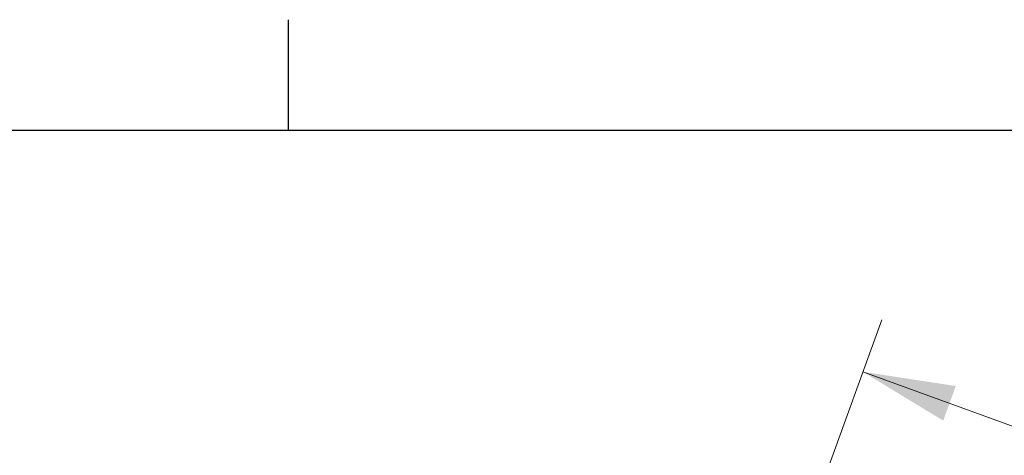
# Model space of a CAD drawing. Header units: inches. Extents: x 0.2 to 16.8, y 0.1 to 10.9.
# Tile 50 of 76: x 8.213 to 9.265, y 10.338 to 10.803. Entities that reach past the tile are written whole.
import ezdxf

# ---------------------------------------------------------------- set-up
doc = ezdxf.new("R2010")
doc.units = ezdxf.units.IN
doc.header["$MEASUREMENT"] = 0
doc.styles.add('SLDTEXTSTYLE0', font='TXT', dxfattribs={"width": 0.75})
doc.dimstyles.new('SLDDIMSTYLE20', dxfattribs={"dimtxt": 0.11811, "dimasz": 0.098425, "dimexe": 0, "dimexo": 0.0625, "dimgap": 0.029528, "dimtad": 0, "dimtih": 1, "dimtoh": 1, "dimdec": 0, "dimlfac": 355.6, "dimrnd": 1e-09, "dimzin": 12, "dimdsep": 46, "dimtxsty": 'SLDTEXTSTYLE0', "dimsah": 1, "dimcen": 0.09, "dimadec": 0, "dimazin": 3, "dimtfac": 1, "dimtdec": 0, "dimtofl": 0, "dimtmove": 0, "dimatfit": 3, "dimfxl": 0, "dimfrac": 2, "dimtolj": 1, "dimtzin": 12, "dimarcsym": 0})

# ---------------------------------------------------------------- blocks, each defined once
blk = doc.blocks.new('_D_20')
at = {"color": 7, "linetype": 'Continuous', "lineweight": 0}
for p, q in [((8.9858, 10.075), (9.134, 10.4823)), ((9.1138, 10.4269), (9.4705, 10.297)), ((9.7722, 10.273), (9.7362, 10.273)), ((9.7362, 10.273), (9.7362, 10.0855)), ((10.0776, 10.273), (10.1136, 10.273)), ((10.1136, 10.273), (10.1136, 10.0855)), ((9.7362, 10.0855), (9.7722, 10.0855)), ((10.1136, 10.0855), (10.0776, 10.0855)), ((10.3891, 9.9627), (10.1175, 10.0615)), ((10.2611, 9.6109), (10.4093, 10.0182))]:
    blk.add_line(p, q, dxfattribs=at)
at = {"color": 7, "linetype": 'Continuous', "lineweight": 18}
for points in [[(9.1138, 10.4269), (9.1996, 10.3747), (9.2131, 10.4117)], [(10.3891, 9.9627), (10.3034, 10.0148), (10.2899, 9.9778)]]:
    blk.add_solid(points, dxfattribs=at)
at = {"color": 7, "linetype": 'Continuous', "lineweight": 18, "char_height": 0.11811, "attachment_point": 1, "style": 'SLDTEXTSTYLE0'}
for s, insert in [('483', (9.4384, 10.2378)), ('19.0', (9.7722, 10.2378))]:
    blk.add_mtext(s, dxfattribs=dict(at, insert=insert))

msp = doc.modelspace()

# ---------------------------------------------------------------- linework, layer by layer
at = {"color": 7, "linetype": 'Continuous', "lineweight": 25}
for p, q in [((8.5, 10.685), (8.5, 10.8031)), ((0.315, 10.685), (16.685, 10.685)), ((8.5, 10.6851), (8.5, 10.685))]:
    msp.add_line(p, q, dxfattribs=at)

# ---------------------------------------------------------------- dimensions: what is measured, and where the dimension line sits
at = {"color": 7, "linetype": 'Continuous', "lineweight": 18}
dim = msp.add_linear_dim(base=(10.3891, 9.9627), p1=(8.9656, 10.0195), p2=(10.2409, 9.5554), angle=340, dimstyle='SLDDIMSTYLE20', dxfattribs=at)
dim.commit()
dim.dimension.update_dxf_attribs({"geometry": '_D_20', "text_midpoint": (9.794, 10.1793), "dimtype": 160})

doc.saveas('drawing.dxf')
